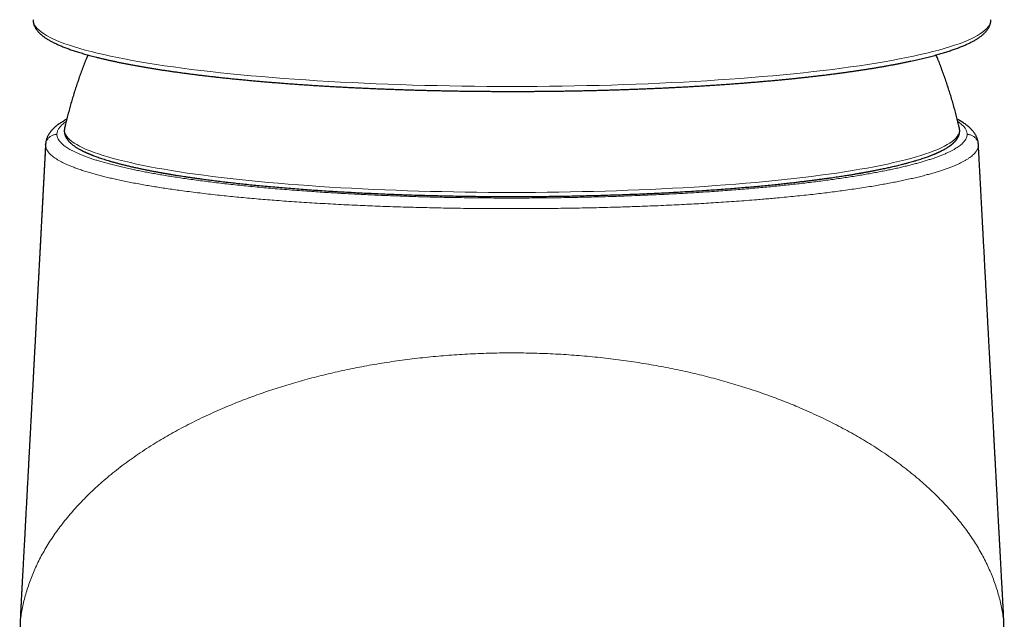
# Model space of a CAD drawing. Header units: millimetres. Extents: x 8 to 869, y 12 to 812.
# Tile 201 of 230: x 462 to 514, y 681 to 713. Entities that reach past the tile are written whole.
import ezdxf

# ---------------------------------------------------------------- set-up
doc = ezdxf.new("R2010")
doc.units = ezdxf.units.MM

msp = doc.modelspace()

# ---------------------------------------------------------------- linework, layer by layer
at = {"color": 7, "linetype": 'Continuous', "lineweight": 30}
for p, q in [((464.752, 707.217), (464.752, 707.214)), ((512.021, 707.213), (512.02, 707.217)), ((463.747, 706.352), (463.747, 706.354)), ((513.025, 706.352), (513.025, 706.349)), ((462.454, 682.077), (462.454, 682.067))]:
    msp.add_line(p, q, dxfattribs=at)
at = {"color": 252, "linetype": 'Continuous', "lineweight": 0}
for p, q in [((463.746, 706.322), (463.747, 706.352)), ((513.025, 706.349), (513.027, 706.322)), ((462.454, 682.067), (462.424, 681.285)), ((462.455, 682.097), (462.454, 682.077))]:
    msp.add_line(p, q, dxfattribs=at)
at = {"color": 252, "linetype": 'Continuous', "lineweight": 0, "flags": 128}
for points in [[(463.089, 712.941), (463.089, 712.936), (463.098, 712.844), (463.124, 712.752), (463.167, 712.66), (463.228, 712.568), (463.305, 712.477), (463.4, 712.386), (463.513, 712.295), (463.642, 712.204), (463.788, 712.114), (463.951, 712.025), (464.131, 711.936), (464.327, 711.848), (464.54, 711.761), (464.769, 711.675), (465.015, 711.589), (465.276, 711.504), (465.553, 711.421), (465.846, 711.338), (466.155, 711.256), (466.478, 711.176), (466.817, 711.097), (467.17, 711.019), (467.538, 710.942), (467.921, 710.867), (468.317, 710.793), (468.727, 710.721), (469.15, 710.65), (469.587, 710.581), (470.037, 710.513), (470.499, 710.447), (470.973, 710.383), (471.459, 710.32), (471.957, 710.259), (472.467, 710.2), (472.987, 710.143), (473.517, 710.088), (474.058, 710.035), (474.609, 709.984), (475.169, 709.935), (475.738, 709.887), (476.316, 709.842), (476.902, 709.799), (477.496, 709.759), (478.097, 709.72), (478.706, 709.684), (479.321, 709.65), (479.942, 709.618), (480.569, 709.588), (481.202, 709.561), (481.839, 709.536), (482.481, 709.513), (483.127, 709.493), (483.777, 709.475), (484.429, 709.459), (485.085, 709.446), (485.743, 709.435), (486.402, 709.427), (487.063, 709.421), (487.725, 709.417), (488.387, 709.416), (489.049, 709.417), (489.711, 709.421), (490.372, 709.427), (491.031, 709.435), (491.689, 709.446), (492.344, 709.459), (492.997, 709.475), (493.646, 709.493), (494.292, 709.513), (494.934, 709.536), (495.572, 709.561), (496.204, 709.588), (496.831, 709.618), (497.453, 709.65), (498.068, 709.684), (498.676, 709.72), (499.278, 709.759), (499.872, 709.8), (500.458, 709.842), (501.035, 709.887), (501.605, 709.935), (502.165, 709.984), (502.715, 710.035), (503.256, 710.088), (503.787, 710.143), (504.307, 710.2), (504.816, 710.259), (505.314, 710.32), (505.8, 710.383), (506.275, 710.447), (506.737, 710.513), (507.186, 710.581), (507.623, 710.65), (508.046, 710.721), (508.456, 710.793), (508.853, 710.867), (509.235, 710.942), (509.603, 711.019), (509.956, 711.097), (510.295, 711.176), (510.618, 711.257), (510.927, 711.338), (511.22, 711.421), (511.497, 711.505), (511.758, 711.589), (512.004, 711.675), (512.233, 711.761), (512.446, 711.849), (512.642, 711.937), (512.822, 712.025), (512.985, 712.115), (513.131, 712.205), (513.26, 712.295), (513.372, 712.386), (513.467, 712.477), (513.545, 712.569), (513.606, 712.66), (513.649, 712.752), (513.675, 712.844), (513.684, 712.937), (513.684, 712.941)], [(464.752, 707.214), (464.748, 707.198), (464.74, 707.112), (464.748, 707.026), (464.773, 706.94), (464.813, 706.854), (464.87, 706.768), (464.943, 706.683), (465.031, 706.598), (465.136, 706.513), (465.257, 706.428), (465.394, 706.344), (465.546, 706.261), (465.714, 706.178), (465.898, 706.095), (466.097, 706.014), (466.311, 705.933), (466.54, 705.853), (466.785, 705.774), (467.044, 705.696), (467.318, 705.618), (467.606, 705.542), (467.908, 705.467), (468.225, 705.393), (468.555, 705.32), (468.899, 705.248), (469.256, 705.178), (469.627, 705.109), (470.01, 705.041), (470.406, 704.975), (470.814, 704.91), (471.234, 704.847), (471.666, 704.785), (472.11, 704.725), (472.564, 704.667), (473.029, 704.61), (473.505, 704.555), (473.992, 704.501), (474.488, 704.45), (474.993, 704.4), (475.508, 704.352), (476.031, 704.306), (476.563, 704.262), (477.103, 704.22), (477.651, 704.18), (478.206, 704.142), (478.769, 704.106), (479.337, 704.072), (479.912, 704.04), (480.493, 704.01), (481.079, 703.983), (481.67, 703.957), (482.266, 703.934), (482.866, 703.912), (483.47, 703.893), (484.077, 703.877), (484.687, 703.862), (485.3, 703.85), (485.915, 703.839), (486.531, 703.832), (487.149, 703.826), (487.767, 703.823), (488.386, 703.821), (489.005, 703.823), (489.624, 703.826), (490.241, 703.832), (490.858, 703.839), (491.473, 703.85), (492.085, 703.862), (492.695, 703.877), (493.303, 703.893), (493.906, 703.912), (494.506, 703.934), (495.102, 703.957), (495.693, 703.983), (496.279, 704.01), (496.86, 704.04), (497.435, 704.072), (498.004, 704.106), (498.566, 704.142), (499.121, 704.18), (499.669, 704.22), (500.209, 704.262), (500.741, 704.306), (501.265, 704.352), (501.779, 704.4), (502.285, 704.45), (502.781, 704.501), (503.267, 704.555), (503.743, 704.61), (504.208, 704.667), (504.663, 704.725), (505.106, 704.785), (505.538, 704.847), (505.959, 704.91), (506.367, 704.975), (506.763, 705.041), (507.146, 705.109), (507.516, 705.178), (507.873, 705.248), (508.217, 705.32), (508.548, 705.393), (508.864, 705.467), (509.167, 705.542), (509.455, 705.618), (509.729, 705.696), (509.988, 705.774), (510.232, 705.853), (510.462, 705.933), (510.676, 706.014), (510.875, 706.095), (511.058, 706.178), (511.226, 706.261), (511.379, 706.344), (511.515, 706.428), (511.636, 706.513), (511.741, 706.598), (511.83, 706.683), (511.903, 706.768), (511.959, 706.854), (512, 706.94), (512.024, 707.026), (512.032, 707.112), (512.024, 707.198), (512.021, 707.213)], [(463.746, 706.322), (463.113, 694.333), (462.424, 681.285)]]:
    msp.add_lwpolyline(points, dxfattribs=at)
at = {"color": 7, "linetype": 'Continuous', "lineweight": 30}
for points, knots in [([(463.089, 712.941), (463.089, 712.925), (463.089, 712.892), (463.094, 712.84), (463.102, 712.785), (463.115, 712.731), (463.131, 712.676), (463.152, 712.621), (463.176, 712.566), (463.206, 712.51), (463.24, 712.454), (463.277, 712.401), (463.318, 712.349), (463.361, 712.298), (463.408, 712.249), (463.459, 712.2), (463.513, 712.151), (463.571, 712.103), (463.633, 712.056), (463.697, 712.009), (463.765, 711.963), (463.836, 711.918), (463.91, 711.873), (463.987, 711.829), (464.067, 711.786), (464.15, 711.743), (464.235, 711.7), (464.324, 711.658), (464.416, 711.617), (464.51, 711.576), (464.608, 711.535), (464.709, 711.495), (464.812, 711.455), (464.918, 711.415), (465.028, 711.376), (465.14, 711.337), (465.255, 711.298), (465.373, 711.26), (465.494, 711.222), (465.618, 711.184), (465.745, 711.147), (465.874, 711.109), (466.007, 711.072), (466.148, 711.034), (466.291, 710.997), (466.443, 710.958), (466.598, 710.919), (466.762, 710.88), (466.93, 710.841), (467.1, 710.802), (467.274, 710.764), (467.451, 710.726), (467.631, 710.688), (467.815, 710.651), (468.001, 710.614), (468.191, 710.578), (468.384, 710.542), (468.58, 710.506), (468.778, 710.471), (468.98, 710.436), (469.185, 710.402), (469.393, 710.368), (469.603, 710.334), (469.817, 710.301), (470.033, 710.268), (470.252, 710.236), (470.474, 710.204), (470.699, 710.172), (470.927, 710.141), (471.157, 710.111), (471.39, 710.08), (471.625, 710.05), (471.863, 710.021), (472.104, 709.992), (472.347, 709.963), (472.593, 709.935), (472.841, 709.908), (473.091, 709.88), (473.344, 709.853), (473.6, 709.827), (473.857, 709.801), (474.117, 709.776), (474.38, 709.751), (474.644, 709.726), (474.911, 709.702), (475.18, 709.679), (475.45, 709.656), (475.724, 709.633), (475.999, 709.611), (476.276, 709.589), (476.555, 709.568), (476.836, 709.548), (477.119, 709.527), (477.404, 709.508), (477.691, 709.489), (477.98, 709.47), (478.27, 709.452), (478.563, 709.434), (478.857, 709.417), (479.153, 709.4), (479.45, 709.384), (479.749, 709.369), (480.05, 709.354), (480.353, 709.339), (480.657, 709.325), (480.963, 709.311), (481.271, 709.298), (481.57, 709.286), (481.859, 709.275), (482.139, 709.265), (482.419, 709.255), (482.7, 709.246), (482.982, 709.237), (483.264, 709.228), (483.547, 709.221), (483.831, 709.213), (484.115, 709.206), (484.399, 709.199), (484.684, 709.193), (484.969, 709.187), (485.254, 709.182), (485.54, 709.177), (485.825, 709.173), (486.109, 709.169), (486.393, 709.166), (486.676, 709.163), (486.956, 709.161), (487.232, 709.159), (487.495, 709.157), (487.728, 709.156), (487.932, 709.155), (488.145, 709.155), (488.295, 709.155), (488.386, 709.155)], [0, 0, 0, 0, 0.005272, 0.011495, 0.017794, 0.0242, 0.030746, 0.037464, 0.044385, 0.051541, 0.058957, 0.066649, 0.073772, 0.081055, 0.088477, 0.096009, 0.103623, 0.111292, 0.118993, 0.126709, 0.134423, 0.142125, 0.149812, 0.157481, 0.16513, 0.172759, 0.180368, 0.187958, 0.19553, 0.203086, 0.210626, 0.218151, 0.225663, 0.233162, 0.240651, 0.248128, 0.255596, 0.263055, 0.270506, 0.27795, 0.285387, 0.292817, 0.300241, 0.30766, 0.315912, 0.32332, 0.331544, 0.339775, 0.347994, 0.3562, 0.364395, 0.372578, 0.380752, 0.388916, 0.39707, 0.405217, 0.413355, 0.421485, 0.429609, 0.437726, 0.445837, 0.453942, 0.462041, 0.470135, 0.478224, 0.486309, 0.494389, 0.502465, 0.510538, 0.518607, 0.526673, 0.534736, 0.542796, 0.550854, 0.558909, 0.566963, 0.575015, 0.583065, 0.591114, 0.599162, 0.607209, 0.615255, 0.623301, 0.631347, 0.639393, 0.647439, 0.655486, 0.663534, 0.671583, 0.679633, 0.687686, 0.69574, 0.703797, 0.711857, 0.71992, 0.727987, 0.736057, 0.744133, 0.752213, 0.7603, 0.768393, 0.776492, 0.7846, 0.792717, 0.800843, 0.80898, 0.81713, 0.825293, 0.832622, 0.839951, 0.847278, 0.854604, 0.861929, 0.869251, 0.876571, 0.883889, 0.891203, 0.898513, 0.905819, 0.91312, 0.920413, 0.927697, 0.934968, 0.942223, 0.949454, 0.956648, 0.963782, 0.97081, 0.977612, 0.983786, 0.988538, 0.993132, 1, 1, 1, 1]), ([(488.386, 709.155), (488.49, 709.155), (488.636, 709.155), (488.852, 709.155), (489.037, 709.156), (489.259, 709.157), (489.492, 709.158), (489.737, 709.16), (489.99, 709.162), (490.249, 709.164), (490.513, 709.167), (490.782, 709.171), (491.053, 709.175), (491.326, 709.179), (491.602, 709.184), (491.88, 709.189), (492.158, 709.195), (492.438, 709.201), (492.718, 709.207), (492.999, 709.214), (493.281, 709.222), (493.563, 709.23), (493.844, 709.239), (494.126, 709.248), (494.408, 709.257), (494.689, 709.267), (494.971, 709.277), (495.251, 709.288), (495.532, 709.3), (495.811, 709.312), (496.09, 709.324), (496.369, 709.337), (496.646, 709.35), (496.923, 709.364), (497.199, 709.378), (497.473, 709.392), (497.747, 709.407), (498.02, 709.423), (498.291, 709.439), (498.561, 709.455), (498.83, 709.472), (499.098, 709.49), (499.365, 709.508), (499.629, 709.526), (499.893, 709.545), (500.155, 709.564), (500.415, 709.583), (500.674, 709.603), (500.931, 709.624), (501.187, 709.645), (501.441, 709.666), (501.693, 709.688), (501.943, 709.71), (502.192, 709.732), (502.438, 709.755), (502.683, 709.779), (502.925, 709.802), (503.166, 709.826), (503.404, 709.851), (503.641, 709.876), (503.875, 709.901), (504.108, 709.927), (504.338, 709.953), (504.565, 709.98), (504.791, 710.007), (505.014, 710.034), (505.235, 710.061), (505.454, 710.089), (505.67, 710.118), (505.884, 710.146), (506.095, 710.175), (506.304, 710.205), (506.511, 710.235), (506.715, 710.265), (506.916, 710.295), (507.115, 710.326), (507.311, 710.357), (507.504, 710.388), (507.695, 710.42), (507.883, 710.452), (508.068, 710.484), (508.251, 710.517), (508.431, 710.55), (508.608, 710.583), (508.782, 710.617), (508.954, 710.65), (509.122, 710.685), (509.288, 710.719), (509.451, 710.754), (509.611, 710.789), (509.768, 710.824), (509.922, 710.859), (510.073, 710.895), (510.221, 710.931), (510.367, 710.967), (510.509, 711.004), (510.648, 711.04), (510.784, 711.077), (510.917, 711.115), (511.047, 711.152), (511.174, 711.19), (511.298, 711.228), (511.419, 711.266), (511.537, 711.305), (511.652, 711.344), (511.764, 711.383), (511.873, 711.422), (511.978, 711.462), (512.081, 711.502), (512.181, 711.542), (512.277, 711.582), (512.371, 711.623), (512.461, 711.664), (512.549, 711.706), (512.633, 711.748), (512.715, 711.79), (512.793, 711.833), (512.868, 711.876), (512.941, 711.92), (513.01, 711.965), (513.077, 712.01), (513.14, 712.056), (513.2, 712.102), (513.257, 712.149), (513.311, 712.197), (513.361, 712.246), (513.408, 712.295), (513.451, 712.345), (513.491, 712.395), (513.527, 712.446), (513.559, 712.497), (513.588, 712.549), (513.612, 712.601), (513.633, 712.653), (513.651, 712.706), (513.665, 712.758), (513.675, 712.812), (513.681, 712.865), (513.684, 712.908), (513.683, 712.933), (513.683, 712.941)], [0, 0, 0, 0, 0.007894, 0.011109, 0.016454, 0.022009, 0.027974, 0.034204, 0.040642, 0.04724, 0.053967, 0.060797, 0.067712, 0.074698, 0.081744, 0.088841, 0.095982, 0.103161, 0.110374, 0.117615, 0.124883, 0.132174, 0.139485, 0.146815, 0.154161, 0.161523, 0.168899, 0.176286, 0.183686, 0.191095, 0.198514, 0.205942, 0.213378, 0.220821, 0.22827, 0.235726, 0.243188, 0.250655, 0.258127, 0.265603, 0.273084, 0.280568, 0.288056, 0.295547, 0.303041, 0.310537, 0.318036, 0.325538, 0.333041, 0.340547, 0.348054, 0.355562, 0.363072, 0.370583, 0.378096, 0.385609, 0.393123, 0.400637, 0.408152, 0.415668, 0.423184, 0.4307, 0.438216, 0.445732, 0.453249, 0.460765, 0.46828, 0.475796, 0.483311, 0.490825, 0.498339, 0.505852, 0.513364, 0.520876, 0.528387, 0.535896, 0.543405, 0.550913, 0.55842, 0.565925, 0.57343, 0.580933, 0.588435, 0.595935, 0.603434, 0.610932, 0.618429, 0.625924, 0.633418, 0.64091, 0.648401, 0.655891, 0.663379, 0.670866, 0.678352, 0.685837, 0.693321, 0.700804, 0.708287, 0.715769, 0.72325, 0.730732, 0.738213, 0.745696, 0.753179, 0.760663, 0.768149, 0.775637, 0.783128, 0.790623, 0.798121, 0.805624, 0.813133, 0.820648, 0.828171, 0.8357, 0.843238, 0.850784, 0.858337, 0.865897, 0.87346, 0.881022, 0.888575, 0.896106, 0.903602, 0.911042, 0.918407, 0.925674, 0.932822, 0.939835, 0.946701, 0.95342, 0.959997, 0.966446, 0.972784, 0.979034, 0.985222, 0.991375, 0.997523, 1, 1, 1, 1]), ([(465.978, 711.081), (465.953, 711.019), (465.889, 710.864), (465.791, 710.613), (465.683, 710.329), (465.579, 710.043), (465.478, 709.756), (465.381, 709.468), (465.287, 709.179), (465.197, 708.888), (465.11, 708.596), (465.027, 708.304), (464.947, 708.01), (464.872, 707.716), (464.807, 707.451), (464.768, 707.285), (464.753, 707.217)], [0, 0, 0, 0, 0.04915, 0.124113, 0.199075, 0.274039, 0.349003, 0.423967, 0.498933, 0.573898, 0.648864, 0.723831, 0.798798, 0.873766, 0.948733, 1, 1, 1, 1]), ([(512.02, 707.218), (512.006, 707.276), (511.97, 707.433), (511.908, 707.688), (511.832, 707.983), (511.753, 708.277), (511.67, 708.57), (511.584, 708.861), (511.494, 709.152), (511.401, 709.441), (511.304, 709.73), (511.203, 710.017), (511.099, 710.303), (510.991, 710.587), (510.89, 710.847), (510.823, 711.01), (510.794, 711.081)], [0, 0, 0, 0, 0.044281, 0.119261, 0.194242, 0.269223, 0.344204, 0.419185, 0.494166, 0.569148, 0.644129, 0.71911, 0.794092, 0.869073, 0.944055, 1, 1, 1, 1]), ([(464.864, 707.684), (464.842, 707.673), (464.79, 707.645), (464.71, 707.6), (464.623, 707.548), (464.538, 707.494), (464.457, 707.439), (464.379, 707.382), (464.305, 707.324), (464.236, 707.265), (464.171, 707.204), (464.111, 707.143), (464.056, 707.082), (464.006, 707.02), (463.961, 706.958), (463.921, 706.896), (463.885, 706.834), (463.853, 706.771), (463.826, 706.708), (463.803, 706.645), (463.783, 706.582), (463.77, 706.529), (463.763, 706.49), (463.759, 706.469), (463.756, 706.45), (463.753, 706.425), (463.75, 706.394), (463.748, 706.368), (463.747, 706.355), (463.747, 706.354)], [0, 0, 0, 0, 0.0373081, 0.0877019, 0.1412283, 0.1948891, 0.2485474, 0.3019785, 0.3549034, 0.4069853, 0.4578722, 0.5072559, 0.5549236, 0.6007816, 0.6448509, 0.6870108, 0.7275775, 0.7667069, 0.8045962, 0.8414375, 0.8774126, 0.9126906, 0.9300515, 0.9403109, 0.9487273, 0.9572018, 0.9770753, 0.9968497, 1, 1, 1, 1]), ([(513.026, 706.349), (513.026, 706.357), (513.025, 706.376), (513.021, 706.41), (513.015, 706.457), (513.006, 706.511), (512.992, 706.573), (512.974, 706.633), (512.952, 706.694), (512.927, 706.753), (512.899, 706.812), (512.867, 706.87), (512.831, 706.928), (512.792, 706.986), (512.748, 707.043), (512.701, 707.1), (512.649, 707.157), (512.592, 707.213), (512.531, 707.27), (512.465, 707.326), (512.394, 707.381), (512.319, 707.437), (512.239, 707.491), (512.155, 707.545), (512.067, 707.597), (511.985, 707.644), (511.931, 707.672), (511.908, 707.684)], [0, 0, 0, 0, 0.012566, 0.033828, 0.054131, 0.087674, 0.12146, 0.155682, 0.190468, 0.225954, 0.26228, 0.299592, 0.338037, 0.377764, 0.418911, 0.461596, 0.505898, 0.551842, 0.599372, 0.648334, 0.698475, 0.750782, 0.803257, 0.85619, 0.909325, 0.962437, 1, 1, 1, 1]), ([(464.752, 707.217), (464.75, 707.204), (464.744, 707.178), (464.739, 707.141), (464.736, 707.108), (464.735, 707.077), (464.736, 707.051), (464.737, 707.027), (464.738, 707.005), (464.741, 706.985), (464.743, 706.968), (464.746, 706.952), (464.749, 706.935), (464.753, 706.917), (464.759, 706.893), (464.767, 706.864), (464.779, 706.83), (464.791, 706.799), (464.805, 706.769), (464.819, 706.74), (464.834, 706.713), (464.849, 706.688), (464.863, 706.666), (464.879, 706.642), (464.896, 706.617), (464.917, 706.59), (464.94, 706.562), (464.965, 706.532), (464.998, 706.497), (465.041, 706.454), (465.094, 706.406), (465.145, 706.362), (465.194, 706.324), (465.24, 706.29), (465.29, 706.255), (465.343, 706.219), (465.399, 706.183), (465.458, 706.148), (465.512, 706.117), (465.559, 706.091), (465.6, 706.069), (465.641, 706.047), (465.681, 706.026), (465.72, 706.007), (465.757, 705.989), (465.791, 705.973), (465.822, 705.958), (465.852, 705.944), (465.88, 705.931), (465.906, 705.919), (465.928, 705.91), (465.946, 705.901), (465.964, 705.894), (465.983, 705.885), (466.007, 705.875), (466.034, 705.864), (466.064, 705.851), (466.098, 705.837), (466.134, 705.822), (466.172, 705.807), (466.211, 705.791), (466.251, 705.776), (466.315, 705.751), (466.403, 705.719), (466.52, 705.677), (466.644, 705.634), (466.775, 705.591), (466.914, 705.546), (467.061, 705.502), (467.215, 705.456), (467.379, 705.41), (467.552, 705.363), (467.736, 705.315), (467.929, 705.267), (468.134, 705.217), (468.308, 705.177), (468.449, 705.145), (468.552, 705.122), (468.657, 705.1), (468.765, 705.077), (468.873, 705.054), (468.98, 705.032), (469.086, 705.011), (469.19, 704.99), (469.292, 704.97), (469.388, 704.951), (469.476, 704.935), (469.558, 704.919), (469.632, 704.906), (469.699, 704.893), (469.757, 704.883), (469.806, 704.874), (469.847, 704.867), (469.881, 704.861), (469.909, 704.856), (469.932, 704.852), (469.95, 704.848), (469.972, 704.844), (470.003, 704.839), (470.046, 704.832), (470.096, 704.823), (470.155, 704.813), (470.223, 704.801), (470.299, 704.788), (470.385, 704.774), (470.483, 704.758), (470.592, 704.74), (470.712, 704.721), (470.842, 704.7), (470.984, 704.678), (471.145, 704.654), (471.325, 704.627), (471.522, 704.599), (471.724, 704.57), (471.96, 704.537), (472.235, 704.5), (472.549, 704.46), (472.873, 704.419), (473.209, 704.379), (473.554, 704.339), (473.911, 704.299), (474.279, 704.26), (474.658, 704.221), (475.048, 704.183), (475.446, 704.146), (475.854, 704.109), (476.27, 704.073), (476.697, 704.038), (477.129, 704.005), (477.567, 703.972), (478.01, 703.941), (478.463, 703.911), (478.926, 703.882), (479.4, 703.853), (479.874, 703.827), (480.348, 703.802), (480.822, 703.779), (481.305, 703.757), (481.796, 703.736), (482.305, 703.716), (482.832, 703.697), (483.373, 703.68), (483.917, 703.664), (484.463, 703.651), (485.01, 703.639), (485.548, 703.629), (486.077, 703.621), (486.595, 703.614), (487.114, 703.609), (487.633, 703.606), (488.162, 703.605), (488.701, 703.605), (489.25, 703.607), (489.798, 703.611), (490.344, 703.616), (490.889, 703.623), (491.421, 703.632), (491.94, 703.642), (492.448, 703.654), (492.952, 703.667), (493.454, 703.682), (493.963, 703.698), (494.479, 703.717), (495, 703.737), (495.518, 703.759), (496.031, 703.783), (496.54, 703.808), (497.034, 703.834), (497.514, 703.862), (497.979, 703.89), (498.439, 703.919), (498.894, 703.95), (499.328, 703.981), (499.74, 704.012), (500.131, 704.043), (500.518, 704.075), (500.9, 704.107), (501.277, 704.141), (501.649, 704.176), (502.015, 704.211), (502.358, 704.246), (502.677, 704.28), (502.971, 704.311), (503.253, 704.343), (503.521, 704.374), (503.778, 704.405), (504.023, 704.435), (504.256, 704.464), (504.478, 704.493), (504.689, 704.52), (504.888, 704.548), (505.078, 704.574), (505.257, 704.599), (505.426, 704.624), (505.59, 704.648), (505.749, 704.672), (505.901, 704.696), (506.043, 704.718), (506.174, 704.739), (506.292, 704.758), (506.396, 704.775), (506.488, 704.791), (506.573, 704.805), (506.649, 704.818), (506.708, 704.828), (506.75, 704.836), (506.779, 704.841), (506.806, 704.845), (506.831, 704.85), (506.859, 704.855), (506.893, 704.861), (506.935, 704.868), (506.989, 704.878), (507.053, 704.89), (507.125, 704.903), (507.203, 704.917), (507.285, 704.933), (507.371, 704.949), (507.462, 704.966), (507.56, 704.986), (507.666, 705.007), (507.78, 705.029), (507.898, 705.054), (508.021, 705.079), (508.143, 705.105), (508.265, 705.132), (508.386, 705.159), (508.509, 705.187), (508.635, 705.217), (508.763, 705.247), (508.891, 705.278), (509.031, 705.314), (509.179, 705.352), (509.334, 705.394), (509.48, 705.434), (509.626, 705.476), (509.771, 705.52), (509.914, 705.564), (510.046, 705.606), (510.168, 705.647), (510.281, 705.687), (510.375, 705.721), (510.452, 705.749), (510.514, 705.773), (510.572, 705.796), (510.622, 705.815), (510.665, 705.833), (510.701, 705.848), (510.736, 705.862), (510.769, 705.876), (510.803, 705.891), (510.838, 705.907), (510.877, 705.924), (510.917, 705.942), (510.961, 705.963), (511.006, 705.984), (511.052, 706.007), (511.114, 706.038), (511.189, 706.077), (511.275, 706.125), (511.356, 706.173), (511.419, 706.212), (511.463, 706.242), (511.491, 706.26), (511.515, 706.277), (511.534, 706.291), (511.548, 706.302), (511.559, 706.31), (511.569, 706.317), (511.578, 706.324), (511.589, 706.332), (511.602, 706.342), (511.617, 706.355), (511.635, 706.369), (511.655, 706.386), (511.676, 706.404), (511.696, 706.422), (511.716, 706.439), (511.736, 706.459), (511.757, 706.48), (511.779, 706.502), (511.798, 706.523), (511.818, 706.544), (511.838, 706.568), (511.859, 706.594), (511.876, 706.617), (511.89, 706.637), (511.903, 706.655), (511.915, 706.675), (511.928, 706.696), (511.941, 706.718), (511.953, 706.741), (511.965, 706.764), (511.975, 706.786), (511.984, 706.806), (511.99, 706.823), (511.995, 706.836), (511.999, 706.847), (512.003, 706.857), (512.006, 706.868), (512.01, 706.881), (512.014, 706.895), (512.018, 706.911), (512.022, 706.928), (512.026, 706.945), (512.028, 706.962), (512.031, 706.977), (512.032, 706.99), (512.033, 707), (512.034, 707.007), (512.035, 707.014), (512.036, 707.023), (512.036, 707.032), (512.037, 707.045), (512.037, 707.061), (512.037, 707.081), (512.036, 707.103), (512.035, 707.128), (512.031, 707.156), (512.027, 707.186), (512.022, 707.206), (512.02, 707.217)], [0, 0, 0, 0, 0.002392, 0.004671, 0.006836, 0.008888, 0.010826, 0.012625, 0.014254, 0.015599, 0.0168, 0.017871, 0.018982, 0.020186, 0.021485, 0.023965, 0.026311, 0.028482, 0.030623, 0.032798, 0.035009, 0.036594, 0.038303, 0.040136, 0.042094, 0.044081, 0.04656, 0.048898, 0.051192, 0.055338, 0.059507, 0.063616, 0.066522, 0.069602, 0.072806, 0.076036, 0.07929, 0.082568, 0.085871, 0.087917, 0.089973, 0.092038, 0.094035, 0.095892, 0.09758, 0.099132, 0.100549, 0.10183, 0.103122, 0.10424, 0.105182, 0.105951, 0.106613, 0.107431, 0.108429, 0.109607, 0.110818, 0.112173, 0.113658, 0.115177, 0.116714, 0.118269, 0.119843, 0.123922, 0.12812, 0.132436, 0.136871, 0.141425, 0.146026, 0.150758, 0.155621, 0.160616, 0.165741, 0.170998, 0.176386, 0.181906, 0.184426, 0.186974, 0.189547, 0.192147, 0.194769, 0.197299, 0.199689, 0.202188, 0.204515, 0.206669, 0.208651, 0.210461, 0.212098, 0.213564, 0.214857, 0.215871, 0.216747, 0.217484, 0.218085, 0.218562, 0.218916, 0.219254, 0.219988, 0.220892, 0.221965, 0.223209, 0.224621, 0.226204, 0.227956, 0.229994, 0.232223, 0.234641, 0.23725, 0.240048, 0.243037, 0.246753, 0.250526, 0.254344, 0.258206, 0.263802, 0.269488, 0.275266, 0.281135, 0.287095, 0.293147, 0.29929, 0.305524, 0.311849, 0.318265, 0.324656, 0.331135, 0.337702, 0.344356, 0.350856, 0.357438, 0.364101, 0.370847, 0.377674, 0.384583, 0.391172, 0.397834, 0.404569, 0.411376, 0.418256, 0.425624, 0.432999, 0.440364, 0.447721, 0.455069, 0.462408, 0.46932, 0.476224, 0.483121, 0.490009, 0.49689, 0.50418, 0.51146, 0.518732, 0.525996, 0.53325, 0.540496, 0.54732, 0.554136, 0.560944, 0.567745, 0.574538, 0.581734, 0.588921, 0.5961, 0.60327, 0.610431, 0.617584, 0.62432, 0.631048, 0.637769, 0.644482, 0.651187, 0.657154, 0.663116, 0.669071, 0.67502, 0.680962, 0.686899, 0.69283, 0.698687, 0.703785, 0.708728, 0.713515, 0.718148, 0.722625, 0.726948, 0.731115, 0.735127, 0.738984, 0.742686, 0.746233, 0.749624, 0.752861, 0.755942, 0.759152, 0.762175, 0.76501, 0.767657, 0.770116, 0.772185, 0.774099, 0.775858, 0.777463, 0.778912, 0.779561, 0.780169, 0.780736, 0.781262, 0.78181, 0.782536, 0.783446, 0.784541, 0.786003, 0.787593, 0.789298, 0.791115, 0.793046, 0.795091, 0.797249, 0.799754, 0.802397, 0.805176, 0.808094, 0.811148, 0.814045, 0.817054, 0.820178, 0.823415, 0.826766, 0.830214, 0.83362, 0.838185, 0.842612, 0.846901, 0.851052, 0.855813, 0.86038, 0.86475, 0.868925, 0.872904, 0.876687, 0.87915, 0.881513, 0.883747, 0.885847, 0.887404, 0.888878, 0.89027, 0.891648, 0.893018, 0.89453, 0.896184, 0.897978, 0.899914, 0.901992, 0.90418, 0.906383, 0.910806, 0.915253, 0.919726, 0.924217, 0.926077, 0.927774, 0.929308, 0.930678, 0.931456, 0.932169, 0.932818, 0.933405, 0.934052, 0.934961, 0.936047, 0.93731, 0.938749, 0.940348, 0.941917, 0.943404, 0.94481, 0.946853, 0.948693, 0.950355, 0.95196, 0.954035, 0.956058, 0.958159, 0.959446, 0.960805, 0.962288, 0.963897, 0.965498, 0.967206, 0.968987, 0.97061, 0.972036, 0.973263, 0.974293, 0.974896, 0.975562, 0.976337, 0.977221, 0.978213, 0.979315, 0.980523, 0.981693, 0.982859, 0.983874, 0.984736, 0.985446, 0.985819, 0.986252, 0.986796, 0.987451, 0.988218, 0.989357, 0.990678, 0.99218, 0.993863, 0.995728, 0.997773, 1, 1, 1, 1]), ([(463.747, 706.358), (463.747, 706.36), (463.747, 706.363), (463.748, 706.366), (463.748, 706.368)], [0, 0, 0, 0, 0.637649, 1, 1, 1, 1]), ([(463.747, 706.352), (463.744, 706.293), (463.735, 706.131), (463.721, 705.869), (463.705, 705.57), (463.69, 705.287), (463.676, 705.019), (463.663, 704.767), (463.65, 704.531), (463.638, 704.309), (463.627, 704.108), (463.618, 703.927), (463.609, 703.764), (463.601, 703.613), (463.594, 703.472), (463.587, 703.343), (463.58, 703.224), (463.575, 703.113), (463.567, 702.972), (463.558, 702.801), (463.547, 702.597), (463.536, 702.389), (463.524, 702.168), (463.512, 701.93), (463.498, 701.678), (463.483, 701.393), (463.466, 701.081), (463.449, 700.748), (463.431, 700.425), (463.415, 700.109), (463.396, 699.768), (463.377, 699.401), (463.356, 699.008), (463.336, 698.625), (463.315, 698.246), (463.295, 697.867), (463.274, 697.478), (463.256, 697.141), (463.241, 696.86), (463.23, 696.64), (463.218, 696.418), (463.206, 696.194), (463.194, 695.97), (463.184, 695.78), (463.176, 695.629), (463.17, 695.519), (463.164, 695.416), (463.159, 695.321), (463.154, 695.234), (463.15, 695.148), (463.145, 695.057), (463.14, 694.956), (463.133, 694.84), (463.126, 694.711), (463.118, 694.554), (463.108, 694.375), (463.098, 694.18), (463.088, 693.992), (463.078, 693.813), (463.069, 693.642), (463.061, 693.479), (463.051, 693.309), (463.042, 693.132), (463.032, 692.953), (463.023, 692.786), (463.015, 692.634), (463.008, 692.493), (463.002, 692.381), (462.997, 692.294), (462.994, 692.229), (462.99, 692.165), (462.986, 692.095), (462.982, 692.015), (462.977, 691.921), (462.971, 691.815), (462.965, 691.695), (462.958, 691.563), (462.951, 691.425), (462.943, 691.285), (462.936, 691.15), (462.929, 691.019), (462.922, 690.893), (462.915, 690.771), (462.908, 690.633), (462.9, 690.481), (462.891, 690.317), (462.883, 690.165), (462.876, 690.036), (462.87, 689.927), (462.865, 689.836), (462.86, 689.744), (462.855, 689.645), (462.849, 689.538), (462.843, 689.422), (462.835, 689.281), (462.827, 689.117), (462.817, 688.933), (462.807, 688.749), (462.797, 688.565), (462.787, 688.381), (462.777, 688.199), (462.768, 688.019), (462.759, 687.856), (462.751, 687.713), (462.745, 687.587), (462.738, 687.459), (462.731, 687.328), (462.723, 687.193), (462.716, 687.062), (462.709, 686.934), (462.703, 686.815), (462.697, 686.7), (462.691, 686.587), (462.684, 686.456), (462.676, 686.306), (462.666, 686.134), (462.657, 685.951), (462.647, 685.773), (462.638, 685.604), (462.63, 685.45), (462.622, 685.3), (462.614, 685.155), (462.607, 685.025), (462.601, 684.912), (462.595, 684.816), (462.591, 684.726), (462.586, 684.638), (462.58, 684.537), (462.574, 684.419), (462.567, 684.281), (462.559, 684.135), (462.551, 683.986), (462.542, 683.824), (462.533, 683.652), (462.523, 683.471), (462.515, 683.33), (462.51, 683.228), (462.506, 683.16), (462.503, 683.095), (462.499, 683.029), (462.495, 682.956), (462.491, 682.869), (462.485, 682.77), (462.479, 682.659), (462.473, 682.538), (462.465, 682.403), (462.457, 682.255), (462.452, 682.145), (462.448, 682.084), (462.448, 682.077)], [0, 0, 0, 0, 0.007198, 0.020082, 0.032364, 0.044044, 0.055123, 0.065419, 0.075137, 0.084277, 0.092839, 0.099997, 0.106695, 0.112934, 0.118714, 0.124036, 0.1289, 0.133381, 0.13776, 0.146296, 0.154542, 0.162997, 0.171962, 0.1819, 0.192397, 0.203051, 0.217196, 0.2309, 0.244167, 0.257146, 0.26992, 0.286343, 0.3025, 0.318438, 0.33374, 0.349255, 0.36526, 0.38191, 0.390881, 0.399948, 0.409091, 0.418308, 0.4276, 0.436874, 0.441729, 0.446268, 0.450489, 0.454393, 0.457981, 0.461352, 0.46498, 0.469172, 0.473927, 0.479245, 0.485125, 0.493335, 0.501417, 0.509154, 0.516546, 0.523593, 0.530295, 0.536653, 0.544673, 0.552069, 0.558895, 0.565196, 0.570972, 0.576226, 0.579076, 0.581745, 0.58424, 0.587013, 0.590325, 0.594177, 0.59857, 0.603501, 0.608972, 0.614863, 0.620634, 0.626215, 0.631607, 0.636811, 0.641826, 0.646653, 0.653858, 0.660598, 0.66687, 0.672676, 0.676605, 0.680288, 0.683965, 0.688009, 0.692422, 0.697205, 0.702358, 0.709904, 0.717495, 0.725083, 0.73267, 0.740241, 0.747763, 0.755234, 0.762467, 0.767832, 0.772919, 0.778102, 0.783657, 0.78913, 0.794694, 0.79994, 0.804859, 0.80948, 0.814122, 0.818874, 0.825593, 0.832688, 0.840224, 0.8482, 0.854707, 0.86105, 0.867229, 0.873243, 0.879013, 0.883242, 0.887199, 0.890883, 0.894397, 0.898154, 0.903352, 0.909013, 0.915137, 0.921363, 0.927445, 0.93519, 0.942683, 0.949748, 0.952617, 0.955392, 0.958072, 0.960659, 0.963573, 0.967144, 0.97137, 0.97582, 0.98082, 0.986371, 0.992471, 0.99912, 1, 1, 1, 1]), ([(514.325, 682.077), (514.324, 682.083), (514.321, 682.143), (514.315, 682.251), (514.307, 682.398), (514.3, 682.532), (514.294, 682.652), (514.288, 682.758), (514.283, 682.851), (514.279, 682.932), (514.274, 683.008), (514.27, 683.085), (514.266, 683.169), (514.261, 683.255), (514.256, 683.345), (514.251, 683.448), (514.245, 683.563), (514.238, 683.691), (514.231, 683.821), (514.223, 683.955), (514.216, 684.091), (514.209, 684.226), (514.202, 684.354), (514.195, 684.475), (514.189, 684.585), (514.184, 684.69), (514.178, 684.794), (514.172, 684.903), (514.166, 685.022), (514.158, 685.165), (514.149, 685.331), (514.139, 685.52), (514.129, 685.714), (514.118, 685.907), (514.108, 686.094), (514.099, 686.272), (514.09, 686.441), (514.081, 686.603), (514.073, 686.752), (514.065, 686.892), (514.058, 687.03), (514.05, 687.173), (514.042, 687.317), (514.034, 687.466), (514.026, 687.621), (514.017, 687.788), (514.008, 687.963), (513.998, 688.145), (513.988, 688.33), (513.978, 688.517), (513.969, 688.694), (513.96, 688.861), (513.951, 689.017), (513.943, 689.173), (513.935, 689.324), (513.927, 689.467), (513.92, 689.589), (513.915, 689.693), (513.91, 689.78), (513.906, 689.863), (513.901, 689.947), (513.897, 690.035), (513.89, 690.156), (513.882, 690.312), (513.871, 690.507), (513.86, 690.718), (513.848, 690.946), (513.835, 691.189), (513.823, 691.4), (513.814, 691.569), (513.808, 691.688), (513.802, 691.796), (513.797, 691.895), (513.792, 691.983), (513.788, 692.06), (513.784, 692.133), (513.78, 692.207), (513.776, 692.287), (513.771, 692.373), (513.766, 692.472), (513.76, 692.585), (513.753, 692.713), (513.746, 692.85), (513.738, 692.998), (513.729, 693.156), (513.72, 693.324), (513.711, 693.501), (513.701, 693.687), (513.69, 693.883), (513.681, 694.063), (513.672, 694.225), (513.665, 694.364), (513.657, 694.504), (513.65, 694.638), (513.643, 694.762), (513.637, 694.875), (513.632, 694.977), (513.627, 695.068), (513.623, 695.148), (513.618, 695.229), (513.613, 695.321), (513.608, 695.427), (513.602, 695.542), (513.595, 695.666), (513.588, 695.796), (513.581, 695.932), (513.573, 696.07), (513.566, 696.208), (513.559, 696.345), (513.547, 696.56), (513.532, 696.85), (513.513, 697.202), (513.495, 697.533), (513.479, 697.844), (513.462, 698.148), (513.446, 698.447), (513.429, 698.774), (513.41, 699.133), (513.389, 699.528), (513.369, 699.897), (513.351, 700.241), (513.334, 700.56), (513.316, 700.887), (513.298, 701.224), (513.283, 701.519), (513.27, 701.765), (513.259, 701.957), (513.25, 702.142), (513.24, 702.319), (513.231, 702.488), (513.222, 702.652), (513.215, 702.795), (513.208, 702.922), (513.202, 703.031), (513.196, 703.144), (513.19, 703.263), (513.183, 703.391), (513.176, 703.528), (513.168, 703.673), (513.16, 703.828), (513.151, 703.993), (513.142, 704.168), (513.131, 704.363), (513.12, 704.577), (513.108, 704.812), (513.094, 705.061), (513.08, 705.323), (513.066, 705.599), (513.05, 705.889), (513.037, 706.141), (513.029, 706.297), (513.026, 706.352)], [0, 0, 0, 0, 0.000794, 0.00737, 0.01341, 0.018915, 0.023883, 0.02824, 0.032079, 0.0354, 0.038203, 0.041539, 0.044941, 0.048496, 0.052203, 0.056064, 0.061196, 0.066464, 0.071852, 0.077359, 0.082986, 0.088653, 0.093984, 0.09893, 0.103493, 0.107671, 0.111827, 0.116348, 0.121235, 0.126484, 0.134018, 0.14181, 0.149859, 0.157928, 0.165703, 0.173021, 0.179919, 0.186579, 0.193033, 0.1983, 0.203962, 0.210019, 0.216075, 0.221745, 0.22843, 0.235186, 0.242414, 0.250006, 0.257666, 0.265378, 0.273119, 0.279557, 0.285996, 0.292438, 0.298786, 0.304669, 0.310049, 0.313922, 0.317485, 0.320789, 0.324223, 0.327865, 0.331713, 0.339101, 0.347151, 0.35586, 0.365229, 0.375257, 0.385947, 0.391234, 0.396154, 0.400639, 0.40469, 0.408305, 0.411484, 0.414229, 0.417385, 0.42063, 0.424152, 0.427951, 0.432835, 0.438112, 0.443782, 0.449848, 0.456363, 0.463346, 0.470564, 0.478224, 0.486326, 0.494868, 0.500464, 0.506235, 0.512142, 0.517722, 0.522839, 0.527493, 0.531684, 0.535411, 0.538675, 0.541552, 0.545542, 0.54993, 0.554716, 0.559759, 0.565181, 0.570883, 0.576575, 0.58224, 0.587877, 0.593486, 0.608767, 0.623753, 0.636951, 0.649737, 0.662182, 0.674484, 0.686655, 0.702653, 0.718885, 0.735416, 0.748277, 0.761349, 0.774798, 0.788687, 0.803017, 0.811209, 0.819149, 0.826761, 0.834045, 0.841002, 0.847637, 0.854283, 0.858728, 0.863254, 0.867862, 0.872647, 0.877911, 0.883678, 0.889577, 0.895924, 0.902718, 0.909961, 0.917653, 0.926768, 0.936443, 0.946679, 0.957476, 0.968834, 0.980756, 0.99324, 1, 1, 1, 1]), ([(462.447, 682.068), (462.447, 682.056), (462.445, 682.029), (462.443, 681.992), (462.442, 681.959), (462.44, 681.933), (462.439, 681.909), (462.438, 681.885), (462.436, 681.847), (462.433, 681.792), (462.429, 681.699), (462.424, 681.582), (462.419, 681.456), (462.414, 681.348), (462.411, 681.259), (462.408, 681.175), (462.405, 681.093), (462.403, 681.015), (462.401, 680.941), (462.398, 680.869), (462.396, 680.795), (462.395, 680.724), (462.393, 680.659), (462.391, 680.599), (462.39, 680.542), (462.389, 680.483), (462.388, 680.419), (462.386, 680.347), (462.385, 680.273), (462.384, 680.203), (462.383, 680.142), (462.382, 680.099), (462.382, 680.069), (462.381, 680.047), (462.381, 680.015), (462.38, 679.974), (462.38, 679.923), (462.379, 679.886), (462.379, 679.866)], [0, 0, 0, 0, 0.016167, 0.035888, 0.050605, 0.061478, 0.072245, 0.083188, 0.094274, 0.125063, 0.158524, 0.222193, 0.286673, 0.331694, 0.370549, 0.408217, 0.445965, 0.483495, 0.513886, 0.547171, 0.581299, 0.614605, 0.643606, 0.670015, 0.695826, 0.721543, 0.74941, 0.783387, 0.818457, 0.849934, 0.8772, 0.900803, 0.907931, 0.917443, 0.931402, 0.949811, 0.972675, 1, 1, 1, 1]), ([(514.393, 679.866), (514.393, 679.884), (514.393, 679.917), (514.392, 679.962), (514.392, 679.998), (514.391, 680.03), (514.391, 680.06), (514.391, 680.091), (514.39, 680.131), (514.389, 680.177), (514.388, 680.226), (514.388, 680.272), (514.387, 680.317), (514.386, 680.363), (514.385, 680.413), (514.384, 680.467), (514.382, 680.542), (514.38, 680.631), (514.378, 680.727), (514.376, 680.814), (514.373, 680.899), (514.371, 680.985), (514.368, 681.075), (514.365, 681.168), (514.361, 681.262), (514.358, 681.352), (514.355, 681.437), (514.351, 681.519), (514.346, 681.655), (514.34, 681.773), (514.335, 681.874), (514.334, 681.902), (514.333, 681.93), (514.331, 681.959), (514.329, 681.994), (514.327, 682.035), (514.326, 682.065), (514.325, 682.08)], [0, 0, 0, 0, 0.024301, 0.044387, 0.060264, 0.072931, 0.086144, 0.100262, 0.114913, 0.139599, 0.161441, 0.181132, 0.201331, 0.221776, 0.243193, 0.267491, 0.295284, 0.344307, 0.386855, 0.424584, 0.462659, 0.501151, 0.542026, 0.584714, 0.627413, 0.669046, 0.707969, 0.743982, 0.780375, 0.893719, 0.906559, 0.919379, 0.93195, 0.944239, 0.959221, 0.980697, 1, 1, 1, 1]), ([(462.499, 680.31), (462.493, 680.328), (462.482, 680.364), (462.462, 680.472), (462.444, 680.607), (462.43, 680.774), (462.422, 680.917), (462.419, 681.058), (462.419, 681.186), (462.422, 681.252), (462.423, 681.285)], [0, 0, 0, 0, 0.1250922, 0.2502175, 0.5002466, 0.6253506, 0.7503826, 0.8751523, 0.9376153, 1, 1, 1, 1])]:
    msp.add_open_spline(points, degree=3, knots=knots, dxfattribs=at)
at = {"color": 252, "linetype": 'Continuous', "lineweight": 0}
for points, knots in [([(464.835, 707.563), (464.817, 707.551), (464.765, 707.516), (464.691, 707.459), (464.611, 707.39), (464.542, 707.321), (464.484, 707.252), (464.434, 707.181), (464.394, 707.109), (464.366, 707.034), (464.348, 706.96), (464.346, 706.91), (464.345, 706.885)], [0, 0, 0, 0, 0.054186, 0.156297, 0.258053, 0.359831, 0.46161, 0.563366, 0.672511, 0.781683, 0.890854, 1, 1, 1, 1]), ([(512.427, 706.885), (512.427, 706.909), (512.425, 706.957), (512.408, 707.029), (512.382, 707.1), (512.344, 707.172), (512.296, 707.243), (512.238, 707.312), (512.17, 707.381), (512.092, 707.45), (512.015, 707.511), (511.96, 707.549), (511.938, 707.563)], [0, 0, 0, 0, 0.105032, 0.2101, 0.315178, 0.420245, 0.525276, 0.627243, 0.729232, 0.831221, 0.933188, 1, 1, 1, 1]), ([(464.345, 706.885), (464.347, 706.857), (464.351, 706.8), (464.376, 706.714), (464.416, 706.629), (464.468, 706.549), (464.53, 706.474), (464.597, 706.405), (464.675, 706.335), (464.763, 706.266), (464.862, 706.197), (464.972, 706.129), (465.092, 706.06), (465.223, 705.992), (465.366, 705.923), (465.52, 705.854), (465.685, 705.786), (465.861, 705.717), (466.048, 705.65), (466.245, 705.582), (466.454, 705.516), (466.68, 705.447), (466.925, 705.378), (467.191, 705.306), (467.468, 705.236), (467.758, 705.166), (468.06, 705.097), (468.361, 705.032), (468.659, 704.971), (468.954, 704.913), (469.258, 704.856), (469.57, 704.8), (469.895, 704.744), (470.234, 704.688), (470.586, 704.632), (470.946, 704.578), (471.324, 704.523), (471.72, 704.469), (472.135, 704.414), (472.559, 704.361), (472.992, 704.309), (473.433, 704.258), (473.881, 704.21), (474.336, 704.162), (474.8, 704.117), (475.271, 704.072), (475.749, 704.03), (476.242, 703.988), (476.751, 703.947), (477.275, 703.908), (477.775, 703.872), (478.251, 703.84), (478.699, 703.812), (479.152, 703.784), (479.61, 703.758), (480.073, 703.733), (480.54, 703.71), (481.011, 703.688), (481.487, 703.667), (481.968, 703.647), (482.455, 703.629), (482.944, 703.612), (483.437, 703.597), (483.933, 703.583), (484.433, 703.57), (484.934, 703.559), (485.458, 703.549), (486.005, 703.541), (486.575, 703.534), (487.147, 703.528), (487.718, 703.525), (488.289, 703.524), (488.86, 703.525), (489.429, 703.527), (489.998, 703.532), (490.565, 703.538), (491.132, 703.546), (491.706, 703.556), (492.288, 703.569), (492.876, 703.584), (493.458, 703.6), (494.033, 703.619), (494.601, 703.639), (495.165, 703.662), (495.725, 703.686), (496.28, 703.712), (496.807, 703.739), (497.307, 703.766), (497.781, 703.794), (498.25, 703.823), (498.714, 703.853), (499.178, 703.885), (499.641, 703.918), (500.102, 703.954), (500.558, 703.99), (501.001, 704.028), (501.43, 704.066), (501.848, 704.105), (502.259, 704.145), (502.665, 704.186), (503.066, 704.228), (503.461, 704.272), (503.85, 704.317), (504.234, 704.363), (504.614, 704.411), (504.989, 704.46), (505.356, 704.51), (505.718, 704.562), (506.074, 704.615), (506.425, 704.67), (506.767, 704.725), (507.096, 704.781), (507.41, 704.837), (507.711, 704.893), (508.004, 704.949), (508.289, 705.007), (508.566, 705.065), (508.834, 705.125), (509.094, 705.185), (509.347, 705.246), (509.592, 705.309), (509.829, 705.373), (510.057, 705.437), (510.275, 705.502), (510.484, 705.568), (510.683, 705.635), (510.872, 705.703), (511.057, 705.773), (511.238, 705.848), (511.413, 705.925), (511.571, 706.002), (511.713, 706.078), (511.839, 706.152), (511.954, 706.227), (512.057, 706.302), (512.147, 706.378), (512.228, 706.457), (512.298, 706.54), (512.355, 706.626), (512.396, 706.712), (512.422, 706.799), (512.426, 706.857), (512.427, 706.885)], [0, 0, 0, 0, 0.008135, 0.016272, 0.024409, 0.032543, 0.039187, 0.045833, 0.052478, 0.059122, 0.065812, 0.072504, 0.079196, 0.085886, 0.092739, 0.099594, 0.106448, 0.113301, 0.120205, 0.12711, 0.134015, 0.140919, 0.148552, 0.15619, 0.16383, 0.17147, 0.179108, 0.186741, 0.193486, 0.200234, 0.206982, 0.213729, 0.220474, 0.227506, 0.23454, 0.241574, 0.248606, 0.256155, 0.263707, 0.27126, 0.278812, 0.286362, 0.293866, 0.301375, 0.308885, 0.316396, 0.323905, 0.331409, 0.339293, 0.347177, 0.35506, 0.361583, 0.368108, 0.374633, 0.381156, 0.387724, 0.394293, 0.400862, 0.40743, 0.41409, 0.420752, 0.427414, 0.434074, 0.440783, 0.447494, 0.454204, 0.460913, 0.468475, 0.476041, 0.483607, 0.491172, 0.498734, 0.506258, 0.513786, 0.521316, 0.528846, 0.536374, 0.543897, 0.551805, 0.559713, 0.56762, 0.575365, 0.583115, 0.590867, 0.598619, 0.606369, 0.614115, 0.620891, 0.627669, 0.634448, 0.641227, 0.648003, 0.654964, 0.661926, 0.668888, 0.675849, 0.682479, 0.68911, 0.695741, 0.702371, 0.709046, 0.715723, 0.722401, 0.729076, 0.735879, 0.742683, 0.749486, 0.756289, 0.763247, 0.770206, 0.777166, 0.784124, 0.790746, 0.797369, 0.803992, 0.810614, 0.817281, 0.82395, 0.830619, 0.837286, 0.844106, 0.850927, 0.857749, 0.864569, 0.871439, 0.87831, 0.885181, 0.892051, 0.89978, 0.90751, 0.915239, 0.922511, 0.929787, 0.937065, 0.944343, 0.951619, 0.958891, 0.96711, 0.975333, 0.983558, 0.991781, 1, 1, 1, 1]), ([(513.027, 706.322), (513.027, 706.322), (513.026, 706.296), (513.022, 706.245), (513.003, 706.168), (512.972, 706.092), (512.929, 706.016), (512.874, 705.94), (512.806, 705.863), (512.722, 705.783), (512.623, 705.702), (512.511, 705.622), (512.387, 705.543), (512.253, 705.467), (512.111, 705.394), (511.957, 705.32), (511.792, 705.247), (511.615, 705.175), (511.427, 705.104), (511.227, 705.033), (511.018, 704.963), (510.798, 704.894), (510.567, 704.827), (510.319, 704.758), (510.054, 704.688), (509.769, 704.617), (509.472, 704.548), (509.17, 704.481), (508.864, 704.416), (508.555, 704.354), (508.235, 704.294), (507.907, 704.234), (507.553, 704.173), (507.174, 704.11), (506.767, 704.047), (506.349, 703.985), (505.933, 703.926), (505.521, 703.871), (505.114, 703.82), (504.698, 703.769), (504.267, 703.719), (503.819, 703.67), (503.355, 703.622), (502.882, 703.575), (502.444, 703.534), (502.045, 703.498), (501.686, 703.467), (501.269, 703.432), (500.792, 703.395), (500.252, 703.355), (499.705, 703.317), (499.168, 703.282), (498.643, 703.25), (498.13, 703.22), (497.613, 703.193), (497.081, 703.166), (496.535, 703.14), (495.975, 703.116), (495.41, 703.094), (494.893, 703.075), (494.425, 703.06), (494.008, 703.047), (493.531, 703.033), (492.995, 703.019), (492.399, 703.006), (491.815, 702.995), (491.243, 702.986), (490.685, 702.978), (490.125, 702.972), (489.564, 702.968), (489.003, 702.965), (488.423, 702.964), (487.824, 702.965), (487.208, 702.968), (486.592, 702.973), (485.977, 702.979), (485.369, 702.988), (484.768, 702.998), (484.175, 703.01), (483.599, 703.024), (483.04, 703.039), (482.497, 703.055), (481.958, 703.072), (481.422, 703.092), (480.89, 703.112), (480.345, 703.135), (479.787, 703.161), (479.216, 703.189), (478.652, 703.22), (478.094, 703.252), (477.544, 703.286), (477.004, 703.321), (476.472, 703.358), (475.961, 703.396), (475.469, 703.435), (474.997, 703.474), (474.531, 703.515), (474.072, 703.557), (473.621, 703.601), (473.163, 703.648), (472.7, 703.698), (472.231, 703.751), (471.773, 703.805), (471.325, 703.862), (470.904, 703.918), (470.508, 703.973), (470.138, 704.027), (469.778, 704.082), (469.428, 704.138), (469.088, 704.195), (468.748, 704.255), (468.409, 704.318), (468.073, 704.383), (467.748, 704.45), (467.441, 704.516), (467.153, 704.582), (466.881, 704.647), (466.62, 704.713), (466.37, 704.78), (466.119, 704.851), (465.87, 704.926), (465.625, 705.006), (465.395, 705.086), (465.186, 705.164), (464.997, 705.241), (464.826, 705.315), (464.668, 705.39), (464.519, 705.467), (464.381, 705.546), (464.254, 705.627), (464.142, 705.708), (464.052, 705.782), (463.981, 705.849), (463.925, 705.909), (463.871, 705.977), (463.821, 706.053), (463.784, 706.129), (463.762, 706.198), (463.749, 706.26), (463.746, 706.301), (463.746, 706.322), (463.746, 706.322)], [0, 0, 0, 0, 0.000001, 0.007096, 0.014191, 0.021202, 0.028215, 0.035228, 0.042239, 0.049818, 0.0574, 0.064981, 0.072561, 0.079638, 0.086718, 0.093799, 0.100878, 0.107956, 0.115048, 0.122141, 0.129149, 0.136159, 0.143169, 0.150178, 0.157755, 0.165334, 0.172914, 0.180491, 0.187567, 0.194645, 0.201724, 0.208802, 0.215877, 0.223895, 0.231916, 0.239936, 0.247954, 0.255203, 0.262454, 0.269705, 0.276954, 0.284588, 0.292224, 0.299859, 0.307493, 0.313042, 0.318592, 0.324142, 0.332156, 0.340173, 0.348189, 0.356204, 0.36345, 0.370699, 0.377948, 0.385195, 0.392827, 0.400462, 0.408096, 0.415729, 0.421278, 0.426827, 0.432377, 0.440189, 0.448003, 0.455816, 0.463058, 0.470305, 0.477553, 0.484802, 0.492048, 0.499291, 0.507248, 0.515209, 0.523172, 0.531133, 0.539091, 0.546842, 0.554595, 0.562346, 0.569531, 0.57672, 0.583911, 0.591102, 0.598291, 0.605476, 0.613367, 0.621263, 0.629159, 0.637055, 0.644947, 0.652742, 0.660539, 0.668335, 0.675561, 0.68279, 0.690021, 0.697253, 0.704482, 0.711708, 0.719643, 0.727583, 0.735523, 0.743462, 0.751397, 0.758474, 0.765551, 0.772544, 0.779538, 0.786533, 0.793526, 0.801086, 0.808648, 0.81621, 0.82377, 0.83083, 0.837892, 0.844954, 0.852016, 0.859075, 0.867102, 0.87513, 0.883159, 0.891185, 0.898441, 0.9057, 0.912958, 0.920215, 0.927857, 0.9355, 0.943144, 0.950786, 0.956341, 0.961897, 0.967452, 0.975188, 0.982925, 0.988616, 0.994308, 0.999999, 1, 1, 1, 1]), ([(514.349, 681.285), (514.313, 681.522), (514.242, 681.995), (514.061, 682.7), (513.826, 683.399), (513.532, 684.093), (513.179, 684.781), (512.767, 685.463), (512.295, 686.139), (511.761, 686.808), (511.165, 687.47), (510.508, 688.121), (509.791, 688.757), (509.015, 689.377), (508.178, 689.981), (507.314, 690.543), (506.431, 691.065), (505.536, 691.548), (504.592, 692.013), (503.666, 692.427), (502.77, 692.793), (501.913, 693.115), (501.025, 693.421), (500.105, 693.709), (499.152, 693.979), (498.17, 694.229), (497.163, 694.456), (496.132, 694.66), (495.08, 694.839), (494.006, 694.994), (492.913, 695.121), (491.804, 695.221), (490.683, 695.294), (489.557, 695.338), (488.429, 695.354), (487.301, 695.341), (486.174, 695.298), (485.052, 695.228), (483.941, 695.13), (482.846, 695.004), (481.77, 694.851), (480.713, 694.673), (479.678, 694.47), (478.666, 694.244), (477.682, 693.996), (476.727, 693.727), (475.802, 693.439), (474.908, 693.133), (474.045, 692.81), (473.145, 692.443), (472.216, 692.03), (471.272, 691.567), (470.378, 691.086), (469.494, 690.565), (468.628, 690.003), (467.785, 689.398), (467.004, 688.776), (466.284, 688.139), (465.626, 687.49), (465.03, 686.83), (464.495, 686.162), (464.022, 685.486), (463.607, 684.802), (463.25, 684.11), (462.953, 683.411), (462.715, 682.707), (462.532, 681.997), (462.46, 681.522), (462.424, 681.285)], [0, 0, 0, 0, 0.017882, 0.035678, 0.053412, 0.071108, 0.08879, 0.106484, 0.124216, 0.142037, 0.159928, 0.177817, 0.195643, 0.213412, 0.231163, 0.248931, 0.264549, 0.28023, 0.295922, 0.311574, 0.324053, 0.336518, 0.348992, 0.361498, 0.374066, 0.386652, 0.399199, 0.411721, 0.424232, 0.436748, 0.449298, 0.461876, 0.474458, 0.487015, 0.499524, 0.512036, 0.524602, 0.537192, 0.549778, 0.562331, 0.574865, 0.587417, 0.599985, 0.612561, 0.625138, 0.6377, 0.650248, 0.662788, 0.675324, 0.687858, 0.703518, 0.719164, 0.734783, 0.750358, 0.76815, 0.785981, 0.803838, 0.821705, 0.839559, 0.857378, 0.875136, 0.892872, 0.910642, 0.928447, 0.946287, 0.96416, 0.982065, 1, 1, 1, 1])]:
    msp.add_open_spline(points, degree=3, knots=knots, dxfattribs=at)
for points in [[(464.345, 706.885), (464.32, 706.884), (464.269, 706.883), (464.194, 706.868), (464.122, 706.845), (464.053, 706.812), (463.989, 706.772), (463.931, 706.723), (463.879, 706.668), (463.835, 706.607), (463.799, 706.54), (463.771, 706.47), (463.753, 706.397), (463.748, 706.347), (463.746, 706.322)], [(513.027, 706.322), (513.024, 706.347), (513.02, 706.397), (513.001, 706.47), (512.974, 706.54), (512.938, 706.607), (512.893, 706.668), (512.842, 706.723), (512.783, 706.772), (512.719, 706.812), (512.65, 706.845), (512.578, 706.868), (512.503, 706.883), (512.453, 706.884), (512.427, 706.885)]]:
    msp.add_open_spline(points, degree=3, dxfattribs=at)

doc.saveas('drawing.dxf')
